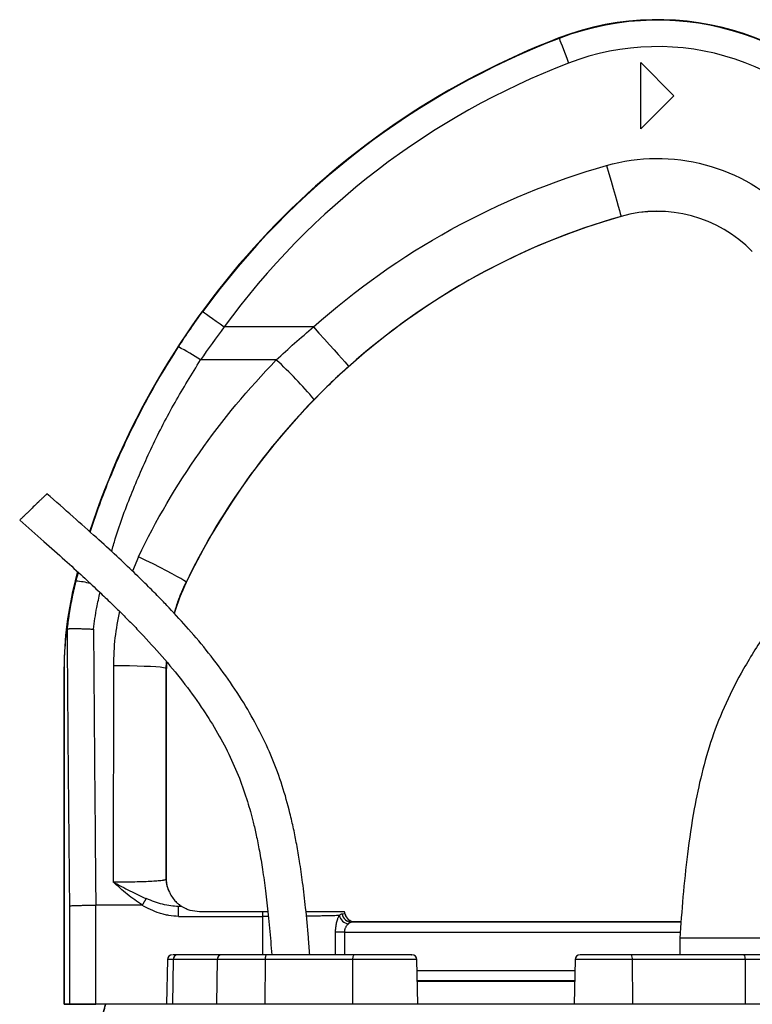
# Model space of a CAD drawing. Extents: x 144 to 1430, y 52 to 2135.
# Tile 24 of 25: x 250 to 472, y 1837 to 2135. Entities that reach past the tile are written whole.
import ezdxf

# ---------------------------------------------------------------- set-up
doc = ezdxf.new("R2010")
doc.units = 0
doc.layers.get('0').update_dxf_attribs({"linetype": 'CONTINUOUS'})

msp = doc.modelspace()

# ---------------------------------------------------------------- linework, layer by layer
at = {"color": 7, "linetype": 'CONTINUOUS'}
for p, q in [((413.65, 2129.55), (413.7, 2129.41)), ((438.41, 2122.07), (448.41, 2112.07)), ((438.41, 2102.07), (438.41, 2122.07)), ((448.41, 2112.07), (438.41, 2102.07)), ((432.44, 2075.54), (432.44, 2075.55)), ((339.38, 2042.07), (312.35, 2042.07)), ((328.12, 2032.08), (305.21, 2032.08)), ((286.39, 1972.54), (284.58, 1968.2)), ((267.99, 1967.99), (267.26, 1965.22)), ((267.47, 1965.17), (268.22, 1967.81)), ((267.26, 1965.22), (267.47, 1965.17)), ((300.86, 1964.76), (300.8, 1964.79)), ((294.81, 1938.72), (294.86, 1940.77)), ((294.94, 1940.56), (294.91, 1938.72)), ((263.91, 1938.72), (263.91, 1837.07)), ((263.91, 1938.72), (263.97, 1938.72)), ((263.97, 1837.07), (263.97, 1938.72)), ((278.82, 1939.51), (278.76, 1874.11)), ((294.76, 1874.92), (294.81, 1938.72)), ((294.91, 1938.72), (294.81, 1938.72)), ((294.91, 1875.07), (294.91, 1938.72)), ((294.76, 1874.92), (294.91, 1875.07)), ((294.91, 1875.07), (294.91, 1875.06)), ((265.63, 1837.07), (265.63, 1866.87)), ((273.5, 1867.07), (273.5, 1867.07)), ((287.46, 1867.07), (273.5, 1867.07)), ((273.5, 1837.07), (273.5, 1867.07)), ((299.46, 1866.69), (298.55, 1866.69)), ((298.55, 1863.69), (298.55, 1866.69)), ((298.55, 1863.69), (323.91, 1863.69)), ((323.91, 1865.07), (304.91, 1865.07)), ((325.56, 1865.07), (323.91, 1865.07)), ((323.91, 1865.07), (323.91, 1863.69)), ((323.91, 1863.69), (323.91, 1852.07)), ((325.71, 1863.69), (323.91, 1863.69)), ((348.86, 1864.57), (348.87, 1864.57)), ((450.56, 1861.95), (350.91, 1861.95)), ((351.83, 1862.07), (351.82, 1862.07)), ((450.57, 1862.07), (351.83, 1862.07)), ((346.05, 1852.07), (346.05, 1858.95)), ((348.71, 1858.95), (346.05, 1858.95)), ((348.71, 1858.95), (348.71, 1852.07)), ((348.71, 1858.95), (450.31, 1858.95)), ((450.16, 1857.07), (450.16, 1852.07)), ((477.66, 1857.07), (450.16, 1857.07)), ((295.17, 1850.6), (294.93, 1837.07)), ((296.96, 1850.6), (295.17, 1850.6)), ((296.96, 1850.6), (296.75, 1837.07)), ((298.27, 1852.07), (296.96, 1852.07)), ((310.27, 1850.6), (296.96, 1850.6)), ((311.59, 1852.07), (298.27, 1852.07)), ((310.27, 1850.6), (310.06, 1837.07)), ((324.74, 1850.6), (310.27, 1850.6)), ((324.74, 1850.6), (324.67, 1837.07)), ((351.21, 1850.6), (324.74, 1850.6)), ((351.69, 1852.07), (325.22, 1852.07)), ((351.21, 1850.6), (351.14, 1837.07)), ((370.66, 1850.6), (351.21, 1850.6)), ((370.89, 1837.07), (370.66, 1850.6)), ((418.51, 1850.6), (418.27, 1837.07)), ((435.83, 1850.6), (418.51, 1850.6)), ((469.69, 1852.07), (435.57, 1852.07)), ((435.83, 1850.6), (435.88, 1837.07)), ((469.95, 1850.6), (435.83, 1850.6)), ((469.95, 1850.6), (469.99, 1837.07)), ((496.58, 1850.6), (469.95, 1850.6)), ((418.45, 1847.2), (370.72, 1847.2)), ((418.4, 1844.2), (370.77, 1844.2)), ((370.77, 1844.07), (418.39, 1844.07)), ((263.91, 1837.07), (263.97, 1837.07)), ((263.97, 1837.07), (265.63, 1837.07)), ((265.63, 1837.07), (273.5, 1837.07)), ((419.85, 1837.07), (385.7, 1837.07))]:
    msp.add_line(p, q, dxfattribs=at)
at = {"color": 7, "linetype": 'CONTINUOUS', "flags": 128}
for points in [[(413.7, 2129.41), (413.76, 2129.25), (413.93, 2128.81), (414.2, 2128.11), (414.56, 2127.18), (414.99, 2126.05), (415.48, 2124.77), (416.02, 2123.39), (416.57, 2121.95)], [(428.05, 2090.94), (428.73, 2088.56), (429.39, 2086.23), (430.02, 2084.02), (430.6, 2081.98), (431.13, 2080.15), (431.57, 2078.59), (431.94, 2077.31), (432.2, 2076.37), (432.37, 2075.78), (432.44, 2075.55)], [(305.88, 2046.78), (306.02, 2046.68), (306.41, 2046.4), (307.01, 2045.96), (307.81, 2045.37), (308.79, 2044.66), (309.9, 2043.85), (311.1, 2042.98), (312.35, 2042.07)], [(339.38, 2042.07), (341.03, 2040.22), (342.65, 2038.42), (344.18, 2036.71), (345.59, 2035.13), (346.86, 2033.71), (347.95, 2032.5), (348.83, 2031.51), (349.48, 2030.78), (349.89, 2030.32), (350.05, 2030.15)], [(300.8, 1964.79), (300.63, 1965), (300.11, 1965.37), (299.25, 1965.91), (298.07, 1966.58), (296.6, 1967.38), (294.88, 1968.3), (292.95, 1969.29), (290.85, 1970.35), (288.65, 1971.44), (286.39, 1972.54)], [(294.81, 1938.72), (294.58, 1938.84), (293.96, 1938.96), (292.98, 1939.07), (291.66, 1939.18), (290.03, 1939.28), (288.13, 1939.36), (286.01, 1939.42), (283.71, 1939.47), (281.29, 1939.5), (278.82, 1939.51)], [(325.22, 1852.07), (325.13, 1852.05), (325.04, 1851.96), (324.96, 1851.83), (324.88, 1851.64), (324.83, 1851.42), (324.78, 1851.17), (324.75, 1850.89), (324.74, 1850.6)], [(351.69, 1852.07), (351.6, 1852.05), (351.51, 1851.96), (351.43, 1851.83), (351.35, 1851.64), (351.3, 1851.42), (351.25, 1851.17), (351.22, 1850.89), (351.21, 1850.6)]]:
    msp.add_lwpolyline(points, dxfattribs=at)
at = {"color": 7, "linetype": 'CONTINUOUS'}
for centre, radius, start, end in [((443.41, 2052.07), 83, 32.3674, 111.0161), ((443.41, 2052.07), 82.85, 32.3674, 111.0161), ((499.72, 1905.52), 240, 111.0161, 161.8945), ((499.72, 1905.52), 239.85, 111.0161, 143.9164), ((443.41, 2037.07), 40.01, 44.1222, 105.9188), ((443.41, 2037.07), 40, 44.1222, 105.9188), ((490.04, 1873.59), 210, 105.9188, 154.2694), ((490.04, 1873.59), 210.01, 105.9188, 131.8037), ((277.48, 1992.69), 48.17, 54.8615, 64.135), ((245.93, 1941.85), 122.05, 39.8865, 47.6685), ((370.47, 1938.72), 106.56, 165.5952, 180), ((266, 1943.9), 21.32, 73.9812, 86.0312), ((354.91, 1938.72), 60, 154.2694, 163.9457), ((302.76, 1874.92), 8, 180.0183, 209.0432), ((304.91, 1875.07), 10, 236.7293, 236.9813), ((350.51, 1864.9), 3.51, 196.0741, 260.3793), ((350.97, 1864.9), 2.95, 188.4946, 268.9322), ((345.91, 1864.07), 2.99, 9.5939, 19.6467), ((351.82, 1865.07), 3, 189.6021, 269.9781), ((296.67, 1850.57), 1.5, 90, 179), ((298.37, 1850.66), 1.41, 93.8442, 182.5368), ((311.68, 1850.66), 1.41, 93.8442, 182.5368), ((369.16, 1850.57), 1.5, 1, 90), ((420.01, 1850.57), 1.5, 90, 179), ((433.53, 1850.95), 2.33, 351.3072, 28.7339), ((467.64, 1850.95), 2.33, 351.3151, 28.7305)]:
    msp.add_arc(centre, radius, start, end, dxfattribs=at)
for centre, start_param, end_param in [((345.91, 1864.07), 5.665212, 5.837579), ((351.83, 1865.08), 2.523619, 3.926839)]:
    msp.add_ellipse(centre, major_axis=(2.12, 2.12), ratio=0.999695, start_param=start_param, end_param=end_param, dxfattribs=at)
for points, knots in [([(506.63, 2092.15), (497.38, 2106.75), (483.34, 2117.7), (450.51, 2128.57), (432.71, 2128.15), (416.57, 2121.95)], [0, 0, 0, 0, 0.5, 0.5, 1, 1, 1, 1]), ([(428.05, 2090.94), (437.79, 2093.72), (448.1, 2093.8), (467.68, 2088.56), (476.57, 2083.34), (483.62, 2076.07)], [0, 0, 0, 0, 0.5, 0.5, 1, 1, 1, 1]), ([(271.84, 1979.98), (272.61, 1982.37), (274.5, 1988.16), (278.07, 1997.24), (282.48, 2007.33), (287.42, 2017.27), (292.75, 2026.9), (296.6, 2033.02), (298.49, 2036.04)], [0, 0, 0, 0, 0.121116, 0.293669, 0.469777, 0.651632, 0.828375, 1, 1, 1, 1]), ([(278.28, 1974.11), (278.65, 1975.4), (280.38, 1981.51), (284.42, 1992.16), (290.41, 2005.95), (297.29, 2019.33), (302.57, 2027.84), (305.21, 2032.08)], [0, 0, 0, 0, 0.062736, 0.29717, 0.531793, 0.766205, 1, 1, 1, 1]), ([(286.39, 1972.54), (291.68, 1983.5), (297.86, 1994.03), (311.83, 2013.97), (319.62, 2023.37), (328.12, 2032.08)], [0, 0, 0, 0, 0.5, 0.5, 1, 1, 1, 1]), ([(339.58, 2020.12), (331.69, 2012.02), (324.45, 2003.29), (311.46, 1984.77), (305.72, 1974.98), (300.8, 1964.79)], [0, 0, 0, 0, 0.5, 0.5, 1, 1, 1, 1]), ([(532.35, 2007.16), (528.97, 2004.19), (522.25, 1998.28), (512.33, 1989.31), (502.68, 1980.15), (493.38, 1970.65), (484.59, 1960.63), (476.5, 1950), (469.63, 1939.19), (464.03, 1928.38), (459.82, 1917.74), (456.73, 1906.98), (454.28, 1895.26), (452.45, 1882.8), (451.13, 1869.74), (450.48, 1861.24), (450.16, 1857.07)], [0, 0, 0, 0, 0.075782, 0.150784, 0.225431, 0.300064, 0.374771, 0.449773, 0.525045, 0.590363, 0.654638, 0.717589, 0.778744, 0.856355, 0.929624, 1, 1, 1, 1]), ([(258.73, 1991.59), (258.68, 1991.54), (258.59, 1991.45), (258.08, 1990.96), (257.55, 1990.44), (256.88, 1989.8), (255.92, 1988.87), (255.12, 1988.09), (254.6, 1987.59)], [0, 0, 0, 0, 0.239458, 0.368359, 0.499994, 0.631634, 0.760536, 1, 1, 1, 1]), ([(338.26, 1852.07), (338.12, 1853.82), (337.75, 1858.56), (337.06, 1865.86), (336.17, 1873.54), (335.25, 1879.93), (334.33, 1885.33), (333.37, 1890.19), (332, 1896.15), (329.99, 1903.32), (326.99, 1911.56), (323.27, 1919.56), (318.8, 1927.58), (313.6, 1935.55), (307.78, 1943.33), (301.78, 1950.49), (296.8, 1955.94), (292.72, 1960.18), (289.19, 1963.74), (284.83, 1968), (279.58, 1972.96), (273.43, 1978.58), (266.38, 1984.87), (261.38, 1989.27), (258.73, 1991.59)], [0, 0, 0, 0, 0.031551, 0.085485, 0.13182, 0.170512, 0.201542, 0.230301, 0.25948, 0.311439, 0.364163, 0.416982, 0.469825, 0.529004, 0.587941, 0.644518, 0.696912, 0.720533, 0.75038, 0.786967, 0.830235, 0.880156, 0.936732, 1, 1, 1, 1]), ([(254.6, 1987.59), (254.09, 1987.08), (253.29, 1986.31), (252.33, 1985.38), (251.66, 1984.74), (251.13, 1984.22), (250.62, 1983.72), (250.53, 1983.64), (250.48, 1983.59)], [0, 0, 0, 0, 0.239452, 0.368355, 0.499996, 0.631638, 0.760543, 1, 1, 1, 1]), ([(250.48, 1983.59), (252.91, 1981.45), (257.49, 1977.43), (263.88, 1971.76), (269.32, 1966.82), (273.84, 1962.62), (277.59, 1959.04), (280.88, 1955.82), (284.02, 1952.68), (288.32, 1948.22), (293.66, 1942.36), (299.81, 1934.91), (305.24, 1927.47), (309.91, 1920.11), (313.79, 1912.93), (316.98, 1905.69), (319, 1899.81), (320.3, 1895.36), (321.19, 1891.99), (322.11, 1888.03), (323.07, 1883.25), (324.01, 1877.63), (324.9, 1871.19), (325.71, 1863.91), (326.32, 1857.44), (326.64, 1853.4), (326.75, 1852.07)], [0, 0, 0, 0, 0.061537, 0.115577, 0.162106, 0.201141, 0.23272, 0.260437, 0.288549, 0.317052, 0.377914, 0.439148, 0.500379, 0.552486, 0.604477, 0.6552, 0.702424, 0.722481, 0.743133, 0.768668, 0.799513, 0.835762, 0.876712, 0.923031, 0.974731, 1, 1, 1, 1]), ([(267.47, 1965.17), (267.39, 1964.84), (267.22, 1964.17), (266.97, 1963.14), (266.73, 1962.1), (266.5, 1961.02), (266.27, 1959.92), (266.05, 1958.8), (265.83, 1957.65), (265.63, 1956.47), (265.43, 1955.27), (265.25, 1954.04), (265.07, 1952.79), (264.91, 1951.51), (264.81, 1950.65), (264.76, 1950.21)], [0, 0, 0, 0, 0.0675138, 0.136596, 0.2072464, 0.2794652, 0.3532522, 0.4286074, 0.5055308, 0.5840223, 0.6640819, 0.7457095, 0.8289051, 0.9136686, 1, 1, 1, 1]), ([(297.28, 1955.33), (297.61, 1956.53), (298.49, 1959.79), (299.91, 1962.86), (300.8, 1964.79)], [0, 0, 0, 0, 0.368733, 1, 1, 1, 1]), ([(272.81, 1950.61), (273.1, 1952.79), (273.59, 1956.52), (274.45, 1960.18), (274.8, 1961.69)], [0, 0, 0, 0, 0.5858307, 1, 1, 1, 1]), ([(280.67, 1956.02), (280.14, 1953.36), (279.05, 1947.91), (278.9, 1942.36), (278.82, 1939.51)], [0, 0, 0, 0, 0.488525, 1, 1, 1, 1]), ([(263.97, 1938.72), (263.98, 1939), (263.98, 1939.98), (264.05, 1942.06), (264.22, 1945), (264.48, 1947.89), (264.69, 1949.64), (264.76, 1950.21)], [0, 0, 0, 0, 0.057085, 0.195556, 0.518651, 0.842102, 1, 1, 1, 1]), ([(264.76, 1950.21), (264.78, 1950.32), (264.81, 1950.52), (264.85, 1950.66), (264.88, 1950.68), (264.89, 1950.69)], [0, 0, 0, 0, 0.448259, 0.826592, 1, 1, 1, 1]), ([(264.89, 1950.69), (264.9, 1950.69), (264.93, 1950.7), (264.98, 1950.71), (265.05, 1950.72), (265.12, 1950.73), (265.21, 1950.74), (265.3, 1950.75), (265.4, 1950.76), (265.52, 1950.77), (265.64, 1950.77), (265.95, 1950.78), (266.53, 1950.8), (267.5, 1950.8), (268.67, 1950.78), (269.71, 1950.75), (270.65, 1950.71), (271.3, 1950.69), (271.93, 1950.66), (272.4, 1950.63), (272.69, 1950.62), (272.81, 1950.61)], [0, 0, 0, 0, 0.024402, 0.04898, 0.073721, 0.098609, 0.12363, 0.148768, 0.174006, 0.199328, 0.224718, 0.250158, 0.371693, 0.499951, 0.6162, 0.749702, 0.801598, 0.874277, 0.925565, 0.967308, 1, 1, 1, 1]), ([(278.76, 1874.11), (278.89, 1874.11), (279.15, 1874.11), (279.55, 1874.11), (279.94, 1874.11), (280.33, 1874.11), (280.73, 1874.11), (281.12, 1874.12), (281.51, 1874.12), (281.9, 1874.12), (282.29, 1874.13), (282.68, 1874.13), (283.07, 1874.14), (283.45, 1874.14), (283.84, 1874.15), (284.22, 1874.16), (285.45, 1874.18), (287.5, 1874.24), (289.99, 1874.34), (292.09, 1874.47), (293.2, 1874.57), (293.74, 1874.64), (293.91, 1874.67), (294.09, 1874.7), (294.25, 1874.73), (294.41, 1874.76), (294.54, 1874.8), (294.65, 1874.84), (294.73, 1874.88), (294.75, 1874.9), (294.76, 1874.92)], [0, 0, 0, 0, 0.015799, 0.031625, 0.047478, 0.063358, 0.079266, 0.095201, 0.111163, 0.127154, 0.143171, 0.159217, 0.175291, 0.191392, 0.207522, 0.22368, 0.239866, 0.366567, 0.499199, 0.622385, 0.759038, 0.778137, 0.799154, 0.82209, 0.846945, 0.873718, 0.902411, 0.933022, 0.965552, 1, 1, 1, 1]), ([(295.76, 1871.04), (295.63, 1871.35), (295.36, 1871.96), (295.09, 1873.03), (294.96, 1874.03), (294.93, 1874.43), (294.92, 1874.8), (294.91, 1874.98), (294.91, 1875.06)], [0, 0, 0, 0, 0.403947, 0.804427, 0.874434, 0.944883, 0.976425, 1, 1, 1, 1]), ([(278.76, 1874.11), (280.46, 1873.18), (282.16, 1872.27), (285.51, 1870.56), (287.15, 1869.76), (288.77, 1869.07)], [0, 0, 0, 0, 0.5, 0.5, 1, 1, 1, 1]), ([(287.62, 1867.13), (286.01, 1868.09), (284.48, 1869.2), (281.55, 1871.57), (280.15, 1872.83), (278.76, 1874.11)], [0, 0, 0, 0, 0.5, 0.5, 1, 1, 1, 1]), ([(287.62, 1867.13), (287.65, 1867.18), (287.71, 1867.28), (287.8, 1867.43), (287.89, 1867.59), (288, 1867.77), (288.11, 1867.95), (288.22, 1868.14), (288.33, 1868.34), (288.45, 1868.53), (288.56, 1868.72), (288.67, 1868.9), (288.74, 1869.01), (288.77, 1869.07)], [0, 0, 0, 0, 0.062257, 0.13055, 0.204929, 0.285391, 0.371859, 0.464172, 0.562063, 0.665155, 0.772944, 0.884805, 1, 1, 1, 1]), ([(298.55, 1866.69), (297.76, 1866.69), (296.96, 1866.75), (295.36, 1866.98), (294.54, 1867.15), (292.08, 1867.79), (290.45, 1868.38), (288.77, 1869.07)], [0, 0, 0, 0, 0.25, 0.25, 0.5, 0.5, 1, 1, 1, 1]), ([(295.76, 1871.04), (295.85, 1870.86), (296.09, 1870.32), (296.92, 1869), (297.93, 1867.88), (298.72, 1867.21), (299.27, 1866.81), (299.37, 1866.75), (299.43, 1866.71)], [0, 0, 0, 0, 0.099806, 0.295364, 0.490348, 0.652717, 0.815092, 1, 1, 1, 1]), ([(265.63, 1866.87), (265.65, 1866.88), (265.69, 1866.88), (265.81, 1866.89), (266.08, 1866.92), (266.61, 1866.95), (267.4, 1866.98), (268.22, 1867), (268.91, 1867.02), (269.46, 1867.03), (270.03, 1867.04), (270.61, 1867.05), (271.2, 1867.06), (271.78, 1867.06), (272.36, 1867.07), (272.93, 1867.07), (273.31, 1867.07), (273.5, 1867.07)], [0, 0, 0, 0, 0.015303, 0.060737, 0.13804, 0.249527, 0.385809, 0.499501, 0.559254, 0.618347, 0.67659, 0.733813, 0.789863, 0.844607, 0.897935, 0.949756, 1, 1, 1, 1]), ([(287.62, 1867.13), (287.62, 1867.12), (287.61, 1867.11), (287.58, 1867.09), (287.55, 1867.08), (287.51, 1867.08), (287.48, 1867.08), (287.46, 1867.07)], [0, 0, 0, 0, 0.145655, 0.30887, 0.501297, 0.730213, 1, 1, 1, 1]), ([(298.55, 1863.69), (297.56, 1863.69), (296.59, 1863.78), (295.15, 1864.03), (294.67, 1864.13), (293.72, 1864.37), (293.24, 1864.5), (290.9, 1865.26), (289.15, 1866.1), (287.46, 1867.07)], [0, 0, 0, 0, 0.25, 0.25, 0.375, 0.375, 0.5, 0.5, 1, 1, 1, 1]), ([(299.43, 1866.71), (299.36, 1866.71), (299.22, 1866.71), (299, 1866.7), (298.78, 1866.7), (298.63, 1866.69), (298.55, 1866.69)], [0, 0, 0, 0, 0.250049, 0.500017, 0.749977, 1, 1, 1, 1]), ([(304.91, 1865.07), (303.93, 1865.16), (302.51, 1865.27), (300.91, 1865.89), (300.11, 1866.3), (299.66, 1866.56), (299.49, 1866.67), (299.47, 1866.69), (299.46, 1866.69)], [0, 0, 0, 0, 0.425163, 0.613977, 0.770771, 0.874045, 0.960867, 1, 1, 1, 1]), ([(348.73, 1865.07), (348.67, 1865.07), (348.53, 1865.07), (347.63, 1865.07), (346.02, 1865.07), (343.77, 1865.07), (340.94, 1865.07), (338.66, 1865.07), (337.27, 1865.07), (337.1, 1865.07)], [0, 0, 0, 0, 0.122438, 0.293288, 0.464139, 0.634948, 0.805756, 0.976755, 1, 1, 1, 1]), ([(347.14, 1863.93), (346.58, 1863.91), (345.49, 1863.88), (343.45, 1863.83), (341.52, 1863.8), (339.77, 1863.78), (338.36, 1863.76), (337.47, 1863.75), (337.23, 1863.75)], [0, 0, 0, 0, 0.258823, 0.502939, 0.657587, 0.805687, 0.947234, 1, 1, 1, 1]), ([(346.05, 1858.95), (346.05, 1859.03), (346.05, 1859.2), (346.06, 1859.44), (346.07, 1859.68), (346.09, 1859.93), (346.11, 1860.17), (346.15, 1860.56), (346.23, 1861.1), (346.36, 1861.77), (346.53, 1862.39), (346.69, 1862.91), (346.85, 1863.32), (346.99, 1863.64), (347.09, 1863.84), (347.14, 1863.93)], [0, 0, 0, 0, 0.041929, 0.083746, 0.125521, 0.167324, 0.209227, 0.251298, 0.375637, 0.500446, 0.625089, 0.749826, 0.833626, 0.916839, 1, 1, 1, 1]), ([(347.14, 1863.93), (347.17, 1863.96), (347.23, 1864.01), (347.31, 1864.09), (347.39, 1864.16), (347.47, 1864.22), (347.55, 1864.27), (347.65, 1864.34), (347.78, 1864.4), (347.92, 1864.45), (348, 1864.46), (348.05, 1864.46)], [0, 0, 0, 0, 0.0805013, 0.162111, 0.2448743, 0.3288413, 0.4140662, 0.5006063, 0.6655205, 0.8318322, 1, 1, 1, 1]), ([(349.93, 1861.44), (349.89, 1861.41), (349.82, 1861.35), (349.73, 1861.26), (349.64, 1861.17), (349.56, 1861.09), (349.44, 1860.94), (349.28, 1860.74), (349.1, 1860.43), (348.94, 1860.11), (348.82, 1859.78), (348.75, 1859.49), (348.72, 1859.22), (348.71, 1859.04), (348.71, 1858.95)], [0, 0, 0, 0, 0.0594337, 0.1141218, 0.164066, 0.2092686, 0.2497328, 0.3815628, 0.498255, 0.6285698, 0.7482881, 0.8342461, 0.9179305, 1, 1, 1, 1]), ([(350.91, 1861.95), (350.88, 1861.95), (350.82, 1861.95), (350.73, 1861.93), (350.65, 1861.9), (350.56, 1861.87), (350.48, 1861.84), (350.4, 1861.79), (350.33, 1861.75), (350.26, 1861.7), (350.19, 1861.65), (350.12, 1861.6), (350.05, 1861.55), (349.99, 1861.49), (349.95, 1861.46), (349.93, 1861.44)], [0, 0, 0, 0, 0.098092, 0.192645, 0.283662, 0.371144, 0.455095, 0.535516, 0.612412, 0.685785, 0.755641, 0.821984, 0.88482, 0.944156, 1, 1, 1, 1]), ([(351.82, 1862.07), (351.82, 1862.06), (351.81, 1862.06), (351.79, 1862.05), (351.75, 1862.04), (351.71, 1862.03), (351.66, 1862.02), (351.6, 1862.01), (351.53, 1862), (351.45, 1862), (351.36, 1861.99), (351.26, 1861.98), (351.16, 1861.97), (351.04, 1861.96), (350.95, 1861.95), (350.91, 1861.95)], [0, 0, 0, 0, 0.077211, 0.154278, 0.231228, 0.308086, 0.384878, 0.461631, 0.538371, 0.615124, 0.691916, 0.768774, 0.845723, 0.92279, 1, 1, 1, 1]), ([(369.02, 1852.07), (369.06, 1852.07), (369.21, 1852.07), (368.23, 1852.07), (366.21, 1852.07), (363.22, 1852.07), (359.56, 1852.07), (355.52, 1852.07), (352.95, 1852.07), (351.69, 1852.07)], [0, 0, 0, 0, 0.052949, 0.214368, 0.368632, 0.522896, 0.684316, 0.845735, 1, 1, 1, 1]), ([(435.57, 1852.07), (434.44, 1852.07), (432.13, 1852.07), (428.68, 1852.07), (425.56, 1852.07), (422.99, 1852.07), (421.14, 1852.07), (420.1, 1852.07), (420.11, 1852.07), (420.11, 1852.07)], [0, 0, 0, 0, 0.147392, 0.299983, 0.452575, 0.599968, 0.74736, 0.899952, 1, 1, 1, 1]), ([(261.33, 1760.74), (261.43, 1761.45), (261.63, 1762.87), (261.93, 1765.01), (262.25, 1767.14), (262.57, 1769.28), (262.9, 1771.41), (263.24, 1773.55), (263.59, 1775.69), (263.94, 1777.83), (264.71, 1782.37), (265.99, 1789.46), (267.53, 1797.38), (268.85, 1803.82), (270.19, 1810.16), (271.55, 1816.38), (272.99, 1822.7), (274.22, 1828), (275.38, 1832.9), (276.14, 1836.06), (276.39, 1837.07)], [0, 0, 0, 0, 0.027673, 0.055372, 0.083096, 0.110845, 0.138621, 0.166423, 0.194251, 0.222107, 0.249991, 0.371675, 0.499986, 0.560645, 0.624988, 0.74999, 0.80588, 0.875, 0.959609, 1, 1, 1, 1]), ([(261.42, 1760.73), (262.31, 1767.16), (263.3, 1773.57), (265.5, 1786.36), (266.7, 1792.73), (269.26, 1805.46), (270.63, 1811.8), (272.77, 1821.29), (273.5, 1824.45), (274.61, 1829.19), (274.98, 1830.77), (275.74, 1833.92), (276.12, 1835.5), (276.5, 1837.07)], [0, 0, 0, 0, 0.25, 0.25, 0.5, 0.5, 0.75, 0.75, 0.875, 0.875, 0.9375, 0.9375, 1, 1, 1, 1]), ([(385.7, 1837.07), (374.6, 1837.07), (352.73, 1837.07), (322.5, 1837.07), (296.32, 1837.07), (282.4, 1837.07), (276.5, 1837.07)], [0.5613215, 0.5613215, 0.5613215, 0.5613215, 0.6404767, 0.7196318, 0.798787, 0.8776759, 0.8776759, 0.8776759, 0.8776759]), ([(448.14, 1811.55), (448.46, 1811.63), (448.78, 1811.72), (449.41, 1811.89), (450.37, 1812.14), (451.32, 1812.4), (453.21, 1812.91), (454.47, 1813.25), (458.24, 1814.26), (460.74, 1814.93), (464.46, 1815.93), (465.69, 1816.26), (468.13, 1816.91), (469.34, 1817.24), (472.95, 1818.21), (475.32, 1818.85), (482.31, 1820.72), (486.83, 1821.94), (493.37, 1823.7), (495.52, 1824.27), (498.68, 1825.12), (499.72, 1825.41), (501.79, 1825.96), (502.81, 1826.24), (505.85, 1827.06), (507.83, 1827.59), (511.66, 1828.63), (515.39, 1829.63), (518.89, 1830.58), (522.28, 1831.51), (523.93, 1831.96), (527.09, 1832.83), (528.61, 1833.25), (531.52, 1834.06), (532.91, 1834.46), (535.55, 1835.22), (536.81, 1835.59), (538.6, 1836.15), (539.48, 1836.42), (540.45, 1836.75), (540.86, 1836.89), (541.07, 1836.96), (541.13, 1836.98), (541.23, 1837.02), (541.27, 1837.03), (541.33, 1837.05), (541.37, 1837.06), (541.4, 1837.07)], [0, 0, 0, 0, 0.007812, 0.007812, 0.015625, 0.03125, 0.03125, 0.0625, 0.0625, 0.125, 0.125, 0.15625, 0.15625, 0.1875, 0.1875, 0.25, 0.25, 0.375, 0.375, 0.4375, 0.4375, 0.46875, 0.46875, 0.5, 0.5, 0.5625, 0.5625, 0.625, 0.6875, 0.6875, 0.75, 0.75, 0.8125, 0.8125, 0.875, 0.875, 0.9375, 0.9375, 0.96875, 0.984375, 0.992188, 0.992188, 0.996094, 0.996094, 0.998047, 0.998047, 1, 1, 1, 1]), ([(541.4, 1837.07), (540.35, 1837.07), (536.2, 1837.07), (527.52, 1837.07), (513.96, 1837.07), (498.08, 1837.07), (480.11, 1837.07), (466.93, 1837.07), (460.08, 1837.07)], [0.130712, 0.130712, 0.130712, 0.130712, 0.1487372, 0.1983163, 0.2478954, 0.2974745, 0.3470536, 0.3966326, 0.3966326, 0.3966326, 0.3966326])]:
    msp.add_open_spline(points, degree=3, knots=knots, dxfattribs=at)
for points in [[(416.57, 2121.95), (374.86, 2105.92), (338.66, 2078.18), (312.35, 2042.07)], [(339.38, 2042.07), (364.86, 2064.85), (395.18, 2081.56), (428.05, 2090.94)], [(298.49, 2036.04), (300.86, 2039.68), (303.32, 2043.27), (305.88, 2046.78)], [(312.35, 2042.07), (309.87, 2038.8), (307.49, 2035.47), (305.21, 2032.08)], [(328.12, 2032.08), (331.75, 2035.53), (335.51, 2038.86), (339.38, 2042.07)], [(350.05, 2030.15), (346.44, 2026.92), (342.96, 2023.58), (339.58, 2020.12)], [(265.63, 1866.87), (265.35, 1894.65), (265.1, 1922.6), (264.89, 1950.69)], [(272.81, 1950.61), (273.01, 1922.61), (273.24, 1894.76), (273.5, 1867.07)], [(348.05, 1864.46), (348.55, 1864.5), (348.83, 1864.53), (348.86, 1864.57)], [(325.22, 1852.07), (319.39, 1852.07), (314.52, 1852.07), (311.59, 1852.07)], [(495.17, 1852.07), (491.11, 1852.07), (481.39, 1852.07), (469.69, 1852.07)], [(272.89, 1837.07), (271.46, 1837.07), (268.89, 1837.07), (266.04, 1837.07), (264.29, 1837.07), (263.91, 1837.07), (263.91, 1837.07)], [(276.39, 1837.07), (275.17, 1837.07), (274, 1837.07), (272.89, 1837.07)], [(276.5, 1837.07), (276.46, 1837.08), (276.42, 1837.08), (276.39, 1837.07)], [(460.08, 1837.07), (458.69, 1837.07), (455.77, 1837.07), (450.99, 1837.07), (445.85, 1837.07), (440.45, 1837.07), (434.98, 1837.07), (429.62, 1837.07), (424.52, 1837.07), (421.36, 1837.07), (419.85, 1837.07)]]:
    msp.add_open_spline(points, degree=3, dxfattribs=at)

doc.saveas('drawing.dxf')
